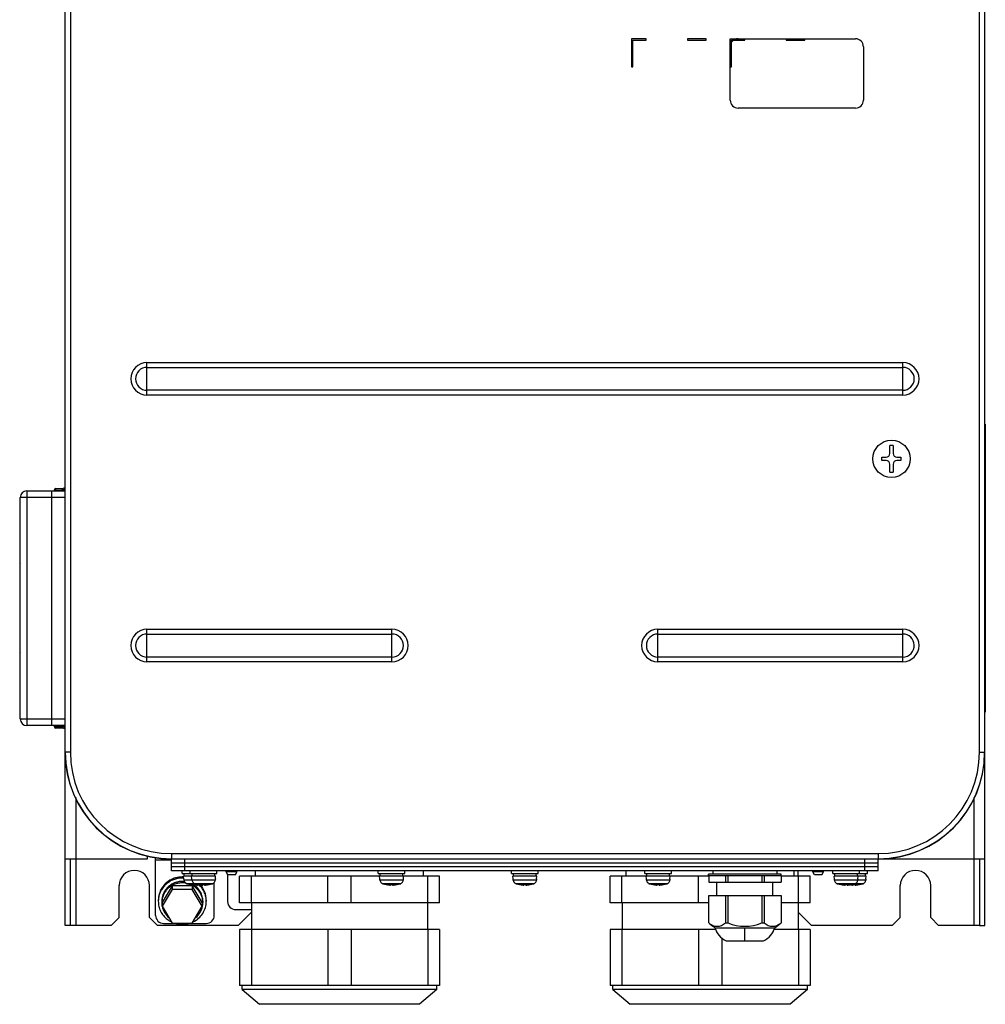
# Model space of a CAD drawing. Header units: millimetres. Extents: x 0 to 3364, y 0 to 2378.
# Tile 6 of 32: x 1522 to 1884, y 481 to 850. Entities that reach past the tile are written whole.
import ezdxf

# ---------------------------------------------------------------- set-up
doc = ezdxf.new("R2010")
doc.units = ezdxf.units.MM
doc.header["$LTSCALE"] = 185.02
doc.layers.add('00_COMPONENTS', color=7, linetype='CONTINUOUS')

msp = doc.modelspace()

# ---------------------------------------------------------------- linework, layer by layer
at = {"layer": '00_COMPONENTS', "color": 7, "linetype": 'CONTINUOUS'}
for p, q in [((1538.87, 510.58), (1538.87, 1733.08)), ((1883.87, 510.58), (1883.87, 1733.58)), ((1756.87, 843.08), (1751.37, 843.08)), ((1751.37, 843.08), (1751.37, 832.58)), ((1751.87, 842.58), (1756.87, 842.58)), ((1751.87, 832.58), (1751.87, 842.58)), ((1756.87, 842.58), (1756.87, 843.08)), ((1779.37, 843.08), (1772.37, 843.08)), ((1772.37, 843.08), (1772.37, 842.58)), ((1772.37, 842.58), (1779.37, 842.58)), ((1779.37, 842.58), (1779.37, 843.08)), ((1788.37, 843.08), (1835.37, 843.08)), ((1788.37, 820.08), (1788.37, 843.08)), ((1788.87, 842.58), (1793.87, 842.58)), ((1788.87, 832.58), (1788.87, 842.58)), ((1793.87, 842.58), (1793.87, 843.08)), ((1809.37, 843.08), (1809.37, 842.58)), ((1809.37, 842.58), (1816.37, 842.58)), ((1816.37, 842.58), (1816.37, 843.08)), ((1838.37, 840.08), (1838.37, 820.08)), ((1751.37, 832.58), (1751.87, 832.58)), ((1788.37, 832.58), (1788.87, 832.58)), ((1835.37, 817.08), (1791.37, 817.08)), ((1884.07, 698.58), (1884.07, 590.58)), ((1849.53, 690.53), (1848.21, 690.53)), ((1848.21, 687.55), (1848.21, 690.53)), ((1849.53, 690.53), (1849.53, 687.55)), ((1845.31, 686.24), (1846.89, 686.24)), ((1845.31, 684.92), (1845.31, 686.24)), ((1846.89, 684.92), (1845.31, 684.92)), ((1848.21, 680.63), (1848.21, 683.6)), ((1849.53, 683.6), (1849.53, 680.63)), ((1850.84, 686.24), (1852.43, 686.24)), ((1852.43, 684.92), (1850.84, 684.92)), ((1852.43, 686.24), (1852.43, 684.92)), ((1848.21, 680.63), (1849.53, 680.63)), ((1524.57, 673.58), (1538.87, 673.58)), ((1533.87, 585.58), (1533.87, 673.58)), ((1534.87, 673.58), (1534.87, 674.02)), ((1535.36, 674.51), (1538.36, 674.57)), ((1522.07, 588.08), (1522.07, 671.08)), ((1521.87, 645.86), (1521.87, 613.29)), ((1538.87, 585.58), (1524.57, 585.58)), ((1534.87, 585.14), (1534.87, 585.58)), ((1538.36, 584.59), (1535.36, 584.64)), ((1538.93, 575.58), (1538.87, 575.58)), ((1883.8, 575.58), (1883.87, 575.58)), ((1538.87, 535.58), (1569.87, 535.58)), ((1569.87, 535.58), (1569.87, 536.7)), ((1572.87, 514.33), (1572.87, 536.1)), ((1578.87, 531.08), (1578.87, 535.64)), ((1578.87, 535.58), (1883.87, 535.58)), ((1843.87, 531.08), (1843.87, 535.64)), ((1578.87, 534.08), (1843.87, 534.08)), ((1843.87, 532.58), (1578.87, 532.58)), ((1843.87, 531.08), (1578.87, 531.08)), ((1582.87, 530.08), (1582.87, 531.08)), ((1582.87, 530.08), (1595.87, 530.08)), ((1595.37, 529.08), (1583.37, 529.08)), ((1583.46, 528.08), (1583.37, 529.08)), ((1583.47, 528.08), (1583.46, 528.08)), ((1583.51, 527.61), (1583.47, 528.08)), ((1583.62, 529.08), (1583.62, 530.08)), ((1585.87, 530.08), (1585.87, 531.08)), ((1586.46, 528.08), (1586.37, 529.08)), ((1586.47, 528.08), (1586.46, 528.08)), ((1586.51, 527.61), (1586.47, 528.08)), ((1586.62, 529.08), (1586.62, 530.08)), ((1595.12, 529.08), (1595.12, 530.08)), ((1595.27, 528.08), (1595.23, 527.61)), ((1595.28, 528.08), (1595.27, 528.08)), ((1595.28, 528.08), (1595.37, 529.08)), ((1595.87, 530.08), (1595.87, 531.08)), ((1599.37, 530.79), (1599.37, 531.08)), ((1603.37, 530.79), (1599.37, 530.79)), ((1599.96, 529.58), (1599.37, 530.79)), ((1599.87, 529.76), (1599.87, 519.58)), ((1602.78, 529.58), (1599.96, 529.58)), ((1602.78, 529.58), (1603.37, 530.79)), ((1603.37, 530.79), (1603.37, 531.08)), ((1679.37, 529.08), (1604.37, 529.08)), ((1604.37, 519.08), (1604.37, 529.08)), ((1608.76, 519.08), (1608.76, 529.08)), ((1610.37, 529.08), (1610.37, 531.08)), ((1637.47, 519.08), (1637.47, 529.08)), ((1646.26, 519.08), (1646.26, 529.08)), ((1656.37, 530.08), (1656.37, 531.08)), ((1656.37, 530.08), (1666.37, 530.08)), ((1656.96, 528.08), (1656.87, 529.08)), ((1656.97, 528.08), (1656.96, 528.08)), ((1657.01, 527.61), (1656.97, 528.08)), ((1657.12, 529.08), (1657.12, 530.08)), ((1665.62, 529.08), (1665.62, 530.08)), ((1665.77, 528.08), (1665.73, 527.61)), ((1665.78, 528.08), (1665.77, 528.08)), ((1665.78, 528.08), (1665.87, 529.08)), ((1666.37, 530.08), (1666.37, 531.08)), ((1673.37, 529.08), (1673.37, 531.08)), ((1674.97, 519.08), (1674.97, 529.08)), ((1679.37, 519.08), (1679.37, 529.08)), ((1706.37, 530.08), (1706.37, 531.08)), ((1706.37, 530.08), (1716.37, 530.08)), ((1715.87, 529.08), (1706.87, 529.08)), ((1706.96, 528.08), (1706.87, 529.08)), ((1706.97, 528.08), (1706.96, 528.08)), ((1707.01, 527.61), (1706.97, 528.08)), ((1707.12, 529.08), (1707.12, 530.08)), ((1715.62, 529.08), (1715.62, 530.08)), ((1715.77, 528.08), (1715.73, 527.61)), ((1715.78, 528.08), (1715.77, 528.08)), ((1715.78, 528.08), (1715.87, 529.08)), ((1716.37, 530.08), (1716.37, 531.08)), ((1780.3, 529.08), (1743.37, 529.08)), ((1743.37, 519.08), (1743.37, 529.08)), ((1747.76, 519.08), (1747.76, 529.08)), ((1749.37, 529.08), (1749.37, 531.08)), ((1756.37, 530.08), (1756.37, 531.08)), ((1756.37, 530.08), (1766.37, 530.08)), ((1756.96, 528.08), (1756.87, 529.08)), ((1756.97, 528.08), (1756.96, 528.08)), ((1757.01, 527.61), (1756.97, 528.08)), ((1757.12, 529.08), (1757.12, 530.08)), ((1765.62, 529.08), (1765.62, 530.08)), ((1765.77, 528.08), (1765.73, 527.61)), ((1765.78, 528.08), (1765.77, 528.08)), ((1765.78, 528.08), (1765.87, 529.08)), ((1766.37, 530.08), (1766.37, 531.08)), ((1776.47, 519.08), (1776.47, 529.08)), ((1807.45, 529.88), (1780.29, 529.88)), ((1780.29, 529.38), (1780.29, 529.88)), ((1780.29, 529.38), (1807.45, 529.38)), ((1780.3, 529.38), (1780.3, 526.88)), ((1781.87, 531.08), (1781.87, 529.88)), ((1786.65, 529.38), (1786.65, 526.88)), ((1787.52, 529.38), (1787.52, 526.88)), ((1800.22, 529.38), (1800.22, 526.88)), ((1801.09, 529.38), (1801.09, 526.88)), ((1805.87, 531.08), (1805.87, 529.88)), ((1807.44, 529.38), (1807.44, 526.88)), ((1818.37, 529.08), (1807.44, 529.08)), ((1807.45, 529.38), (1807.45, 529.88)), ((1812.37, 529.08), (1812.37, 531.08)), ((1813.97, 519.08), (1813.97, 529.08)), ((1818.37, 519.08), (1818.37, 529.08)), ((1819.37, 530.79), (1819.37, 531.08)), ((1823.37, 530.79), (1819.37, 530.79)), ((1819.96, 529.58), (1819.37, 530.79)), ((1822.78, 529.58), (1819.96, 529.58)), ((1822.78, 529.58), (1823.37, 530.79)), ((1823.37, 530.79), (1823.37, 531.08)), ((1826.87, 530.08), (1826.87, 531.08)), ((1826.87, 530.08), (1839.87, 530.08)), ((1839.37, 529.08), (1827.37, 529.08)), ((1827.46, 528.08), (1827.37, 529.08)), ((1827.47, 528.08), (1827.46, 528.08)), ((1827.51, 527.61), (1827.47, 528.08)), ((1827.62, 529.08), (1827.62, 530.08)), ((1836.12, 529.08), (1836.12, 530.08)), ((1836.27, 528.08), (1836.23, 527.61)), ((1836.28, 528.08), (1836.27, 528.08)), ((1836.28, 528.08), (1836.37, 529.08)), ((1836.87, 530.08), (1836.87, 531.08)), ((1839.12, 529.08), (1839.12, 530.08)), ((1839.27, 528.08), (1839.23, 527.61)), ((1839.28, 528.08), (1839.27, 528.08)), ((1839.28, 528.08), (1839.37, 529.08)), ((1839.87, 530.08), (1839.87, 531.08)), ((1579.12, 525.47), (1575.36, 519.19)), ((1586.62, 525.47), (1579.12, 525.47)), ((1579.12, 525.47), (1579.12, 524.1)), ((1590.37, 519.19), (1586.62, 525.47)), ((1586.62, 525.47), (1586.62, 524.1)), ((1587.52, 525.98), (1588.22, 525.98)), ((1587.52, 525.81), (1587.52, 525.98)), ((1588.22, 525.98), (1588.22, 525.81)), ((1590.52, 525.98), (1591.22, 525.98)), ((1590.52, 525.81), (1590.52, 525.98)), ((1591.22, 525.98), (1591.22, 525.81)), ((1594.87, 514.33), (1594.87, 526.75)), ((1661.02, 525.98), (1661.72, 525.98)), ((1661.02, 525.81), (1661.02, 525.98)), ((1661.72, 525.98), (1661.72, 525.81)), ((1711.02, 525.98), (1711.72, 525.98)), ((1711.02, 525.81), (1711.02, 525.98)), ((1711.72, 525.98), (1711.72, 525.81)), ((1761.02, 525.98), (1761.72, 525.98)), ((1761.02, 525.81), (1761.02, 525.98)), ((1761.72, 525.98), (1761.72, 525.81)), ((1780.3, 526.88), (1807.44, 526.88)), ((1783.37, 521.88), (1783.37, 526.88)), ((1804.37, 521.88), (1804.37, 526.88)), ((1831.52, 525.98), (1832.22, 525.98)), ((1831.52, 525.81), (1831.52, 525.98)), ((1832.22, 525.98), (1832.22, 525.81)), ((1834.52, 525.98), (1835.22, 525.98)), ((1834.52, 525.81), (1834.52, 525.98)), ((1835.22, 525.98), (1835.22, 525.81)), ((1579.12, 524.1), (1575.36, 517.82)), ((1586.62, 524.1), (1579.12, 524.1)), ((1590.37, 517.82), (1586.62, 524.1)), ((1780.3, 521.88), (1807.44, 521.88)), ((1780.3, 511.61), (1780.3, 521.88)), ((1786.65, 521.88), (1786.65, 511.62)), ((1787.52, 521.88), (1787.52, 511.62)), ((1800.22, 521.88), (1800.22, 511.62)), ((1801.09, 521.88), (1801.09, 511.62)), ((1807.44, 521.88), (1807.44, 511.62)), ((1573.87, 520.12), (1573.87, 519.71)), ((1575.17, 519.71), (1575.17, 519.19)), ((1575.36, 519.19), (1575.36, 517.82)), ((1575.36, 517.82), (1579.12, 511.54)), ((1586.62, 511.54), (1590.37, 517.82)), ((1590.37, 519.19), (1590.37, 517.82)), ((1590.57, 519.71), (1590.57, 519.19)), ((1591.87, 520.12), (1591.87, 519.71)), ((1679.37, 519.08), (1604.37, 519.08)), ((1608.87, 519.08), (1608.87, 509.08)), ((1674.87, 519.08), (1674.87, 509.08)), ((1780.3, 519.08), (1743.37, 519.08)), ((1747.87, 519.08), (1747.87, 509.08)), ((1818.37, 519.08), (1807.44, 519.08)), ((1813.87, 519.08), (1813.87, 509.08)), ((1602.87, 516.58), (1608.87, 516.58)), ((1540.87, 510.58), (1538.87, 510.58)), ((1575.87, 511.43), (1580.19, 511.43)), ((1579.12, 511.54), (1586.62, 511.54)), ((1585.54, 511.43), (1591.87, 511.43)), ((1782.66, 509.77), (1805.07, 509.77)), ((1881.87, 510.58), (1883.87, 510.58)), ((1679.37, 509.08), (1604.37, 509.08)), ((1604.37, 509.08), (1604.37, 488.08)), ((1608.76, 509.08), (1608.76, 488.08)), ((1637.47, 509.08), (1637.47, 488.08)), ((1646.26, 509.08), (1646.26, 488.08)), ((1674.97, 509.08), (1674.97, 488.08)), ((1679.37, 509.08), (1679.37, 488.08)), ((1783, 509.08), (1743.37, 509.08)), ((1743.37, 509.08), (1743.37, 488.08)), ((1747.76, 509.08), (1747.76, 488.08)), ((1776.47, 509.08), (1776.47, 488.08)), ((1785.26, 505.98), (1785.26, 488.08)), ((1818.37, 509.08), (1804.74, 509.08)), ((1813.97, 509.08), (1813.97, 488.08)), ((1818.37, 509.08), (1818.37, 488.08)), ((1786.87, 504.88), (1800.87, 504.88)), ((1679.37, 488.08), (1604.37, 488.08)), ((1605.37, 486.58), (1605.37, 488.08)), ((1678.37, 486.58), (1678.37, 488.08)), ((1818.37, 488.08), (1743.37, 488.08)), ((1744.37, 486.58), (1744.37, 488.08)), ((1817.37, 486.58), (1817.37, 488.08)), ((1678.37, 486.58), (1605.37, 486.58)), ((1605.37, 486.58), (1611.87, 481.08)), ((1678.37, 486.58), (1671.87, 481.08)), ((1817.37, 486.58), (1744.37, 486.58)), ((1744.37, 486.58), (1750.87, 481.08)), ((1817.37, 486.58), (1810.87, 481.08)), ((1671.87, 481.08), (1611.87, 481.08)), ((1810.87, 481.08), (1750.87, 481.08))]:
    msp.add_line(p, q, dxfattribs=at)
at = {"layer": '00_COMPONENTS', "color": 9, "linetype": 'CONTINUOUS'}
for p, q in [((1540.87, 1695.58), (1540.87, 575.58)), ((1881.87, 575.58), (1881.87, 1695.58)), ((1569.62, 721.66), (1853.12, 721.66)), ((1569.62, 709.49), (1569.62, 721.66)), ((1569.62, 719.88), (1853.12, 719.88)), ((1853.12, 709.49), (1853.12, 721.66)), ((1853.12, 711.27), (1569.62, 711.27)), ((1853.12, 709.49), (1569.62, 709.49)), ((1524.57, 673.58), (1524.57, 585.58)), ((1535.36, 674.02), (1534.87, 674.02)), ((1535.36, 674.02), (1537.85, 674.06)), ((1535.36, 673.58), (1535.36, 674.02)), ((1537.85, 674.06), (1538.87, 674.07)), ((1537.85, 674.06), (1537.85, 673.58)), ((1538.87, 671.08), (1522.07, 671.08)), ((1521.87, 645.86), (1521.98, 645.86)), ((1569.62, 621.66), (1661.52, 621.66)), ((1569.62, 609.49), (1569.62, 621.66)), ((1661.52, 609.49), (1661.52, 621.66)), ((1761.22, 621.66), (1853.12, 621.66)), ((1761.22, 609.49), (1761.22, 621.66)), ((1853.12, 609.49), (1853.12, 621.66)), ((1569.62, 619.88), (1661.52, 619.88)), ((1761.22, 619.88), (1853.12, 619.88)), ((1521.98, 613.29), (1521.87, 613.29)), ((1661.52, 611.27), (1569.62, 611.27)), ((1661.52, 609.49), (1569.62, 609.49)), ((1853.12, 611.27), (1761.22, 611.27)), ((1853.12, 609.49), (1761.22, 609.49)), ((1522.07, 588.08), (1538.87, 588.08)), ((1534.87, 585.14), (1535.36, 585.14)), ((1535.36, 585.14), (1535.36, 585.58)), ((1537.85, 585.09), (1535.36, 585.14)), ((1537.85, 585.58), (1537.85, 585.09)), ((1538.87, 585.08), (1537.85, 585.09)), ((1540.87, 575.58), (1538.93, 575.58)), ((1881.87, 575.58), (1883.8, 575.58)), ((1542.87, 558.63), (1542.87, 510.58)), ((1879.87, 510.58), (1879.87, 558.63)), ((1578.87, 537.58), (1843.87, 537.58)), ((1578.87, 537.58), (1578.87, 535.64)), ((1583.87, 531.08), (1583.87, 535.58)), ((1838.87, 531.08), (1838.87, 535.58)), ((1843.87, 537.58), (1843.87, 535.64)), ((1578.87, 535.07), (1572.87, 535.07)), ((1595.23, 527.61), (1583.51, 527.61)), ((1594.05, 526.21), (1584.68, 526.21)), ((1665.73, 527.61), (1657.01, 527.61)), ((1664.55, 526.21), (1658.18, 526.21)), ((1715.73, 527.61), (1707.01, 527.61)), ((1714.55, 526.21), (1708.18, 526.21)), ((1765.73, 527.61), (1757.01, 527.61)), ((1764.55, 526.21), (1758.18, 526.21)), ((1839.23, 527.61), (1827.51, 527.61)), ((1838.05, 526.21), (1828.68, 526.21)), ((1793.87, 504.88), (1793.87, 509.77))]:
    msp.add_line(p, q, dxfattribs=at)
at = {"layer": '00_COMPONENTS', "color": 3, "linetype": 'CONTINUOUS'}
for p, q in [((1540.87, 510.58), (1540.87, 535.58)), ((1881.87, 535.58), (1881.87, 510.58)), ((1813.87, 529.08), (1813.87, 531.08)), ((1559.17, 513.58), (1559.17, 525.58)), ((1570.57, 513.58), (1570.57, 525.58)), ((1852.17, 513.58), (1852.17, 525.58)), ((1863.57, 513.58), (1863.57, 525.58)), ((1556.17, 510.58), (1559.17, 513.58)), ((1570.57, 513.58), (1573.57, 510.58)), ((1603.87, 510.58), (1608.87, 515.58)), ((1813.87, 515.58), (1818.87, 510.58)), ((1849.17, 510.58), (1852.17, 513.58)), ((1863.57, 513.58), (1866.57, 510.58)), ((1556.17, 510.58), (1540.87, 510.58)), ((1603.87, 510.58), (1573.57, 510.58)), ((1849.17, 510.58), (1818.87, 510.58)), ((1881.87, 510.58), (1866.57, 510.58))]:
    msp.add_line(p, q, dxfattribs=at)
at = {"layer": '00_COMPONENTS', "color": 7, "linetype": 'CONTINUOUS'}
msp.add_circle((1848.87, 685.58), 7, dxfattribs=at)
for centre, radius, start, end in [((1791.37, 840.08), 3, 90, 180), ((1835.37, 840.08), 3, 0, 90), ((1791.37, 820.08), 3, 180, 270), ((1835.37, 820.08), 3, 270, 360), ((1846.89, 687.55), 1.32, 269.9709, 359.9419), ((1850.84, 687.55), 1.32, 180, 270), ((1846.89, 683.6), 1.31, 0, 90), ((1850.84, 683.6), 1.32, 90, 180), ((1524.57, 671.08), 2.5, 90, 180), ((1535.37, 674.02), 0.5, 91, 180), ((1538.37, 674.07), 0.5, 0.0001, 90.9964), ((1522.37, 645.86), 0.5, 121.7208, 180), ((1522.37, 613.29), 0.5, 180, 238.2792), ((1524.57, 588.08), 2.5, 180, 270), ((1535.37, 585.14), 0.5, 180, 269), ((1538.37, 585.08), 0.5, 269.0036, 359.9999), ((1578.87, 575.58), 40, 180, 270), ((1578.87, 575.58), 39.94, 180, 270), ((1843.87, 575.58), 40, 270, 360), ((1843.87, 575.58), 39.94, 270, 360), ((1582.87, 519.5), 9.31, 86.7185, 89.9984), ((1582.87, 519.09), 9.32, 86.4901, 89.9983), ((1582.87, 519.17), 7.98, 83.924, 89.9964), ((1582.87, 518.65), 7.98, 79.9917, 89.9935), ((1585.1, 527.75), 1.6, 185.0271, 194.8915), ((1585.11, 527.76), 1.6, 214.9153, 224.7467), ((1585.11, 527.77), 1.62, 244.7459, 254.5864), ((1587.87, 537.78), 11.99, 254.5942, 265.9364), ((1588.1, 527.75), 1.6, 185.0271, 194.8915), ((1588.11, 527.76), 1.6, 214.9153, 224.7467), ((1588.11, 527.77), 1.62, 244.7459, 254.5864), ((1590.87, 537.78), 11.99, 254.5942, 265.9364), ((1588.37, 528.18), 2.38, 269.3171, 270.6829), ((1588.25, 532.31), 6.51, 272.4998, 274.1001), ((1587.87, 537.78), 11.99, 274.0636, 276.7937), ((1591.37, 528.18), 2.38, 269.3171, 270.6829), ((1591.25, 532.31), 6.51, 272.4998, 274.1001), ((1590.87, 537.78), 11.99, 274.0636, 285.4058), ((1593.63, 527.77), 1.62, 285.4136, 295.2541), ((1593.63, 527.76), 1.6, 315.2533, 325.0847), ((1593.63, 527.75), 1.6, 345.1085, 354.9729), ((1658.6, 527.75), 1.6, 185.0271, 194.8915), ((1658.61, 527.76), 1.6, 214.9153, 224.7467), ((1658.61, 527.77), 1.62, 244.7459, 254.5864), ((1661.37, 537.78), 11.99, 254.5942, 265.9364), ((1661.87, 528.18), 2.38, 269.3171, 270.6829), ((1661.75, 532.31), 6.51, 272.4998, 274.1001), ((1661.37, 537.78), 11.99, 274.0636, 285.4058), ((1664.13, 527.77), 1.62, 285.4136, 295.2541), ((1664.13, 527.76), 1.6, 315.2533, 325.0847), ((1664.13, 527.75), 1.6, 345.1085, 354.9729), ((1708.6, 527.75), 1.6, 185.0271, 194.8915), ((1708.61, 527.76), 1.6, 214.9153, 224.7467), ((1708.61, 527.77), 1.62, 244.7459, 254.5864), ((1711.37, 537.78), 11.99, 254.5942, 265.9364), ((1711.87, 528.18), 2.38, 269.3171, 270.6829), ((1711.75, 532.31), 6.51, 272.4998, 274.1001), ((1711.37, 537.78), 11.99, 274.0636, 285.4058), ((1714.13, 527.77), 1.62, 285.4136, 295.2541), ((1714.13, 527.76), 1.6, 315.2533, 325.0847), ((1714.13, 527.75), 1.6, 345.1085, 354.9729), ((1758.6, 527.75), 1.6, 185.0271, 194.8915), ((1758.61, 527.76), 1.6, 214.9153, 224.7467), ((1758.61, 527.77), 1.62, 244.7459, 254.5864), ((1761.37, 537.78), 11.99, 254.5942, 265.9364), ((1761.87, 528.18), 2.38, 269.3171, 270.6829), ((1761.75, 532.31), 6.51, 272.4998, 274.1001), ((1761.37, 537.78), 11.99, 274.0636, 285.4058), ((1764.13, 527.77), 1.62, 285.4136, 295.2541), ((1764.13, 527.76), 1.6, 315.2533, 325.0847), ((1764.13, 527.75), 1.6, 345.1085, 354.9729), ((1829.1, 527.75), 1.6, 185.0271, 194.8915), ((1829.11, 527.76), 1.6, 214.9153, 224.7467), ((1829.11, 527.77), 1.62, 244.7459, 254.5864), ((1831.87, 537.78), 11.99, 254.5942, 265.9364), ((1832.37, 528.18), 2.38, 269.3171, 270.6829), ((1832.25, 532.31), 6.51, 272.4998, 274.1001), ((1831.87, 537.78), 11.99, 274.0636, 285.4058), ((1834.87, 537.78), 11.99, 263.2063, 265.9364), ((1834.63, 527.77), 1.62, 285.4136, 295.2541), ((1835.37, 528.18), 2.38, 269.3171, 270.6829), ((1835.25, 532.31), 6.51, 272.4998, 274.1001), ((1834.87, 537.78), 11.99, 274.0636, 285.4058), ((1834.63, 527.76), 1.6, 315.2533, 325.0847), ((1834.63, 527.75), 1.6, 345.1085, 354.9729), ((1837.63, 527.77), 1.62, 285.4136, 295.2541), ((1837.63, 527.76), 1.6, 315.2533, 325.0847), ((1837.63, 527.75), 1.6, 345.1085, 354.9729), ((1582.26, 519.71), 8.4, 177.1811, 179.9992), ((1582.36, 519.19), 7.19, 175.8804, 179.9983), ((1582.38, 519.19), 7.21, 180.0161, 191.0926), ((1583.36, 519.19), 7.21, 348.9074, 359.9839), ((1583.38, 519.19), 7.19, 0.0017, 4.1196), ((1583.47, 519.71), 8.4, 0.0008, 2.8189), ((1602.87, 519.58), 3, 180, 270), ((1582.76, 520.06), 9.02, 231.6751, 243.8251), ((1582.87, 520.31), 9.3, 251.5341, 270.0032), ((1582.87, 520.31), 9.3, 269.9968, 288.4659), ((1793.87, 526.58), 20.2, 227.8156, 236.3161), ((1790.06, 511.88), 7.69, 195.8992, 245.4705), ((1787.08, 522.84), 11.23, 267.7911, 272.2089), ((1793.87, 526.58), 16.25, 247.0018, 292.9982), ((1800.65, 522.84), 11.23, 267.7911, 272.2089), ((1797.67, 511.88), 7.69, 294.5295, 344.1008), ((1793.87, 526.58), 20.2, 303.6839, 312.1844)]:
    msp.add_arc(centre, radius, start, end, dxfattribs=at)
at = {"layer": '00_COMPONENTS', "color": 9, "linetype": 'CONTINUOUS'}
for centre, radius, start, end in [((1569.62, 715.58), 6.08, 90, 270), ((1569.62, 715.58), 4.3, 90, 270), ((1853.12, 715.58), 6.08, 270, 90), ((1853.12, 715.58), 4.3, 270, 90), ((1569.62, 615.58), 6.08, 90, 270), ((1661.52, 615.58), 6.08, 270, 90), ((1761.22, 615.58), 6.08, 90, 270), ((1853.12, 615.58), 6.08, 270, 90), ((1569.62, 615.58), 4.3, 90, 270), ((1661.52, 615.58), 4.3, 270, 90), ((1761.22, 615.58), 4.3, 90, 270), ((1853.12, 615.58), 4.3, 3.0842, 90), ((1853.12, 615.58), 4.3, 270, 3.0785), ((1578.87, 575.58), 38, 180, 270), ((1843.87, 575.58), 38, 270, 360)]:
    msp.add_arc(centre, radius, start, end, dxfattribs=at)
at = {"layer": '00_COMPONENTS', "color": 3, "linetype": 'CONTINUOUS'}
for centre in [(1564.87, 525.58), (1857.87, 525.58)]:
    msp.add_arc(centre, 5.7, 0, 180, dxfattribs=at)
at = {"layer": '00_COMPONENTS', "color": 9, "linetype": 'CONTINUOUS'}
for points, knots in [([(1535.36, 674.51), (1535.36, 674.51), (1535.36, 674.49), (1535.35, 674.47), (1535.36, 674.42), (1535.36, 674.34), (1535.36, 674.2), (1535.36, 674.08), (1535.36, 674.02)], [0, 0, 0, 0, 0.019517, 0.076464, 0.168853, 0.293211, 0.617423, 1, 1, 1, 1]), ([(1537.85, 674.56), (1537.85, 674.56), (1537.85, 674.54), (1537.85, 674.52), (1537.85, 674.47), (1537.85, 674.38), (1537.85, 674.24), (1537.85, 674.12), (1537.85, 674.06)], [0, 0, 0, 0, 0.019558, 0.076469, 0.168957, 0.293199, 0.61748, 1, 1, 1, 1]), ([(1535.36, 585.14), (1535.36, 585.07), (1535.36, 584.96), (1535.36, 584.82), (1535.36, 584.73), (1535.35, 584.68), (1535.36, 584.66), (1535.36, 584.64), (1535.36, 584.64)], [0, 0, 0, 0, 0.382564, 0.706767, 0.83112, 0.92352, 0.980474, 1, 1, 1, 1]), ([(1537.85, 584.59), (1537.85, 584.59), (1537.85, 584.61), (1537.85, 584.64), (1537.85, 584.68), (1537.85, 584.77), (1537.85, 584.91), (1537.85, 585.03), (1537.85, 585.09)], [0, 0, 0, 0, 0.019558, 0.076469, 0.168957, 0.293199, 0.61748, 1, 1, 1, 1])]:
    msp.add_open_spline(points, degree=3, knots=knots, dxfattribs=at)
at = {"layer": '00_COMPONENTS', "color": 7, "linetype": 'CONTINUOUS'}
for points, knots in [([(1582.87, 528.81), (1582.28, 528.81), (1581.1, 528.7), (1579.41, 528.21), (1577.84, 527.4), (1576.47, 526.31), (1575.34, 524.99), (1574.5, 523.47), (1573.98, 521.83), (1573.87, 520.69), (1573.87, 520.12)], [0, 0, 0, 0, 0.12712, 0.253913, 0.380121, 0.505552, 0.630138, 0.753938, 0.877133, 1, 1, 1, 1]), ([(1582.87, 528.4), (1582.3, 528.4), (1581.16, 528.3), (1579.51, 527.83), (1577.98, 527.07), (1576.62, 526.04), (1575.5, 524.78), (1574.63, 523.34), (1574.07, 521.77), (1573.91, 520.67), (1573.88, 520.12)], [0, 0, 0, 0, 0.127053, 0.253798, 0.379989, 0.50544, 0.630072, 0.753926, 0.877154, 1, 1, 1, 1]), ([(1582.87, 527.14), (1582.37, 527.14), (1581.36, 527.05), (1579.91, 526.62), (1578.57, 525.93), (1577.39, 525), (1576.43, 523.87), (1575.71, 522.58), (1575.27, 521.17), (1575.17, 520.19), (1575.17, 519.71)], [0, 0, 0, 0, 0.12712, 0.253913, 0.380121, 0.505552, 0.630138, 0.753938, 0.877133, 1, 1, 1, 1]), ([(1582.87, 526.63), (1582.39, 526.63), (1581.42, 526.54), (1580.03, 526.15), (1578.74, 525.52), (1577.59, 524.66), (1576.62, 523.62), (1575.88, 522.41), (1575.38, 521.09), (1575.22, 520.17), (1575.19, 519.71)], [0, 0, 0, 0, 0.127021, 0.253742, 0.379924, 0.505382, 0.630035, 0.753914, 0.877158, 1, 1, 1, 1]), ([(1590.55, 519.71), (1590.5, 520.38), (1590.21, 521.73), (1589.23, 523.54), (1587.78, 525.04), (1586.57, 525.74), (1585.93, 526.01)], [0, 0, 0, 0, 0.247187, 0.495878, 0.746794, 1, 1, 1, 1]), ([(1587.02, 525.81), (1587.08, 525.81), (1587.17, 525.8), (1587.29, 525.8), (1587.37, 525.8), (1587.43, 525.8), (1587.48, 525.8), (1587.5, 525.8), (1587.52, 525.81), (1587.52, 525.81)], [0, 0, 0, 0, 0.381065, 0.553202, 0.704048, 0.827834, 0.919931, 0.977237, 1, 1, 1, 1]), ([(1590.57, 519.71), (1590.57, 520.3), (1590.42, 521.51), (1589.75, 523.2), (1588.69, 524.69), (1587.75, 525.49), (1587.25, 525.83)], [0, 0, 0, 0, 0.247873, 0.496731, 0.747326, 1, 1, 1, 1]), ([(1588.22, 525.81), (1588.22, 525.81), (1588.23, 525.8), (1588.24, 525.8), (1588.25, 525.8)], [0, 0, 0, 0, 0.287397, 1, 1, 1, 1]), ([(1588.25, 525.8), (1588.26, 525.8), (1588.29, 525.8), (1588.31, 525.8), (1588.34, 525.8)], [0, 0, 0, 0, 0.197222, 1, 1, 1, 1]), ([(1588.39, 525.8), (1588.41, 525.8), (1588.45, 525.8), (1588.5, 525.8), (1588.54, 525.8)], [0, 0, 0, 0, 0.230423, 1, 1, 1, 1]), ([(1591.86, 520.12), (1591.83, 520.66), (1591.67, 521.74), (1591.13, 523.28), (1590.3, 524.69), (1589.58, 525.52), (1589.19, 525.9)], [0, 0, 0, 0, 0.24845, 0.497642, 0.748057, 1, 1, 1, 1]), ([(1591.87, 520.12), (1591.87, 521.16), (1591.47, 523.26), (1590.34, 525.07), (1589.64, 525.85)], [0, 0, 0, 0, 0.49794, 1, 1, 1, 1]), ([(1590.02, 525.81), (1590.08, 525.81), (1590.17, 525.8), (1590.29, 525.8), (1590.37, 525.8), (1590.43, 525.8), (1590.48, 525.8), (1590.5, 525.8), (1590.52, 525.81), (1590.52, 525.81)], [0, 0, 0, 0, 0.381065, 0.553202, 0.704048, 0.827834, 0.919931, 0.977237, 1, 1, 1, 1]), ([(1591.22, 525.81), (1591.22, 525.81), (1591.23, 525.8), (1591.24, 525.8), (1591.25, 525.8)], [0, 0, 0, 0, 0.287397, 1, 1, 1, 1]), ([(1591.25, 525.8), (1591.26, 525.8), (1591.29, 525.8), (1591.31, 525.8), (1591.34, 525.8)], [0, 0, 0, 0, 0.197222, 1, 1, 1, 1]), ([(1591.39, 525.8), (1591.41, 525.8), (1591.45, 525.8), (1591.5, 525.8), (1591.54, 525.8)], [0, 0, 0, 0, 0.230423, 1, 1, 1, 1]), ([(1660.52, 525.81), (1660.58, 525.81), (1660.67, 525.8), (1660.79, 525.8), (1660.87, 525.8), (1660.93, 525.8), (1660.98, 525.8), (1661, 525.8), (1661.02, 525.81), (1661.02, 525.81)], [0, 0, 0, 0, 0.381065, 0.553202, 0.704048, 0.827834, 0.919931, 0.977237, 1, 1, 1, 1]), ([(1661.72, 525.81), (1661.72, 525.81), (1661.73, 525.8), (1661.74, 525.8), (1661.75, 525.8)], [0, 0, 0, 0, 0.287397, 1, 1, 1, 1]), ([(1661.75, 525.8), (1661.76, 525.8), (1661.79, 525.8), (1661.81, 525.8), (1661.84, 525.8)], [0, 0, 0, 0, 0.197222, 1, 1, 1, 1]), ([(1661.89, 525.8), (1661.91, 525.8), (1661.95, 525.8), (1662, 525.8), (1662.04, 525.8)], [0, 0, 0, 0, 0.230423, 1, 1, 1, 1]), ([(1710.52, 525.81), (1710.58, 525.81), (1710.67, 525.8), (1710.79, 525.8), (1710.87, 525.8), (1710.93, 525.8), (1710.98, 525.8), (1711, 525.8), (1711.02, 525.81), (1711.02, 525.81)], [0, 0, 0, 0, 0.381065, 0.553202, 0.704048, 0.827834, 0.919931, 0.977237, 1, 1, 1, 1]), ([(1711.72, 525.81), (1711.72, 525.81), (1711.73, 525.8), (1711.74, 525.8), (1711.75, 525.8)], [0, 0, 0, 0, 0.287397, 1, 1, 1, 1]), ([(1711.75, 525.8), (1711.76, 525.8), (1711.79, 525.8), (1711.81, 525.8), (1711.84, 525.8)], [0, 0, 0, 0, 0.197222, 1, 1, 1, 1]), ([(1711.89, 525.8), (1711.91, 525.8), (1711.95, 525.8), (1712, 525.8), (1712.04, 525.8)], [0, 0, 0, 0, 0.230423, 1, 1, 1, 1]), ([(1760.52, 525.81), (1760.58, 525.81), (1760.67, 525.8), (1760.79, 525.8), (1760.87, 525.8), (1760.93, 525.8), (1760.98, 525.8), (1761, 525.8), (1761.02, 525.81), (1761.02, 525.81)], [0, 0, 0, 0, 0.381065, 0.553202, 0.704048, 0.827834, 0.919931, 0.977237, 1, 1, 1, 1]), ([(1761.72, 525.81), (1761.72, 525.81), (1761.73, 525.8), (1761.74, 525.8), (1761.75, 525.8)], [0, 0, 0, 0, 0.287397, 1, 1, 1, 1]), ([(1761.75, 525.8), (1761.76, 525.8), (1761.79, 525.8), (1761.81, 525.8), (1761.84, 525.8)], [0, 0, 0, 0, 0.197222, 1, 1, 1, 1]), ([(1761.89, 525.8), (1761.91, 525.8), (1761.95, 525.8), (1762, 525.8), (1762.04, 525.8)], [0, 0, 0, 0, 0.230423, 1, 1, 1, 1]), ([(1831.02, 525.81), (1831.08, 525.81), (1831.17, 525.8), (1831.29, 525.8), (1831.37, 525.8), (1831.43, 525.8), (1831.48, 525.8), (1831.5, 525.8), (1831.52, 525.81), (1831.52, 525.81)], [0, 0, 0, 0, 0.381065, 0.553202, 0.704048, 0.827834, 0.919931, 0.977237, 1, 1, 1, 1]), ([(1832.22, 525.81), (1832.22, 525.81), (1832.23, 525.8), (1832.24, 525.8), (1832.25, 525.8)], [0, 0, 0, 0, 0.287397, 1, 1, 1, 1]), ([(1832.25, 525.8), (1832.26, 525.8), (1832.29, 525.8), (1832.31, 525.8), (1832.34, 525.8)], [0, 0, 0, 0, 0.197222, 1, 1, 1, 1]), ([(1832.39, 525.8), (1832.41, 525.8), (1832.45, 525.8), (1832.5, 525.8), (1832.54, 525.8)], [0, 0, 0, 0, 0.230423, 1, 1, 1, 1]), ([(1834.02, 525.81), (1834.08, 525.81), (1834.17, 525.8), (1834.29, 525.8), (1834.37, 525.8), (1834.43, 525.8), (1834.48, 525.8), (1834.5, 525.8), (1834.52, 525.81), (1834.52, 525.81)], [0, 0, 0, 0, 0.381065, 0.553202, 0.704048, 0.827834, 0.919931, 0.977237, 1, 1, 1, 1]), ([(1835.22, 525.81), (1835.22, 525.81), (1835.23, 525.8), (1835.24, 525.8), (1835.25, 525.8)], [0, 0, 0, 0, 0.287397, 1, 1, 1, 1]), ([(1835.25, 525.8), (1835.26, 525.8), (1835.29, 525.8), (1835.31, 525.8), (1835.34, 525.8)], [0, 0, 0, 0, 0.197222, 1, 1, 1, 1]), ([(1835.39, 525.8), (1835.41, 525.8), (1835.45, 525.8), (1835.5, 525.8), (1835.54, 525.8)], [0, 0, 0, 0, 0.230423, 1, 1, 1, 1]), ([(1573.87, 519.71), (1573.87, 519.07), (1574.02, 517.78), (1574.67, 515.95), (1575.72, 514.3), (1576.66, 513.38), (1577.17, 512.98)], [0, 0, 0, 0, 0.248156, 0.497146, 0.747638, 1, 1, 1, 1]), ([(1575.3, 517.8), (1575.46, 516.99), (1576.07, 515.41), (1577.17, 514.12), (1577.81, 513.58)], [0, 0, 0, 0, 0.497513, 1, 1, 1, 1]), ([(1586.95, 511.96), (1587.68, 512.32), (1589.05, 513.24), (1590.63, 515.1), (1591.64, 517.31), (1591.87, 518.91), (1591.87, 519.71)], [0, 0, 0, 0, 0.253144, 0.503931, 0.752593, 1, 1, 1, 1]), ([(1587.93, 513.58), (1588.57, 514.12), (1589.67, 515.41), (1590.27, 516.99), (1590.43, 517.8)], [0, 0, 0, 0, 0.502487, 1, 1, 1, 1]), ([(1572.87, 514.33), (1572.87, 513.58), (1573.53, 512.02), (1575.11, 511.43), (1575.87, 511.43)], [0, 0, 0, 0, 0.493873, 1, 1, 1, 1]), ([(1591.87, 511.43), (1592.63, 511.43), (1594.2, 512.02), (1594.87, 513.58), (1594.87, 514.33)], [0, 0, 0, 0, 0.506127, 1, 1, 1, 1]), ([(1780.3, 511.62), (1780.77, 511.22), (1781.76, 510.58), (1783.48, 510.21), (1785.2, 510.58), (1786.19, 511.22), (1786.65, 511.62)], [0, 0, 0, 0, 0.262766, 0.5, 0.737234, 1, 1, 1, 1]), ([(1801.09, 511.62), (1801.55, 511.22), (1802.54, 510.58), (1804.26, 510.21), (1805.98, 510.58), (1806.97, 511.22), (1807.44, 511.62)], [0, 0, 0, 0, 0.262766, 0.5, 0.737234, 1, 1, 1, 1])]:
    msp.add_open_spline(points, degree=3, knots=knots, dxfattribs=at)
for points in [[(1583.56, 527.34), (1583.61, 527.17), (1583.69, 526.99), (1583.79, 526.84)], [(1583.97, 526.63), (1584.1, 526.5), (1584.25, 526.39), (1584.42, 526.31)], [(1586.56, 527.34), (1586.61, 527.17), (1586.69, 526.99), (1586.79, 526.84)], [(1586.97, 526.63), (1587.1, 526.5), (1587.25, 526.39), (1587.42, 526.31)], [(1594.31, 526.31), (1594.48, 526.39), (1594.64, 526.5), (1594.77, 526.63)], [(1594.95, 526.84), (1595.05, 526.99), (1595.13, 527.17), (1595.18, 527.34)], [(1657.06, 527.34), (1657.11, 527.17), (1657.19, 526.99), (1657.29, 526.84)], [(1657.47, 526.63), (1657.6, 526.5), (1657.75, 526.39), (1657.92, 526.31)], [(1664.81, 526.31), (1664.98, 526.39), (1665.14, 526.5), (1665.27, 526.63)], [(1665.45, 526.84), (1665.55, 526.99), (1665.63, 527.17), (1665.68, 527.34)], [(1707.06, 527.34), (1707.11, 527.17), (1707.19, 526.99), (1707.29, 526.84)], [(1707.47, 526.63), (1707.6, 526.5), (1707.75, 526.39), (1707.92, 526.31)], [(1714.81, 526.31), (1714.98, 526.39), (1715.14, 526.5), (1715.27, 526.63)], [(1715.45, 526.84), (1715.55, 526.99), (1715.63, 527.17), (1715.68, 527.34)], [(1757.06, 527.34), (1757.11, 527.17), (1757.19, 526.99), (1757.29, 526.84)], [(1757.47, 526.63), (1757.6, 526.5), (1757.75, 526.39), (1757.92, 526.31)], [(1764.81, 526.31), (1764.98, 526.39), (1765.14, 526.5), (1765.27, 526.63)], [(1765.45, 526.84), (1765.55, 526.99), (1765.63, 527.17), (1765.68, 527.34)], [(1827.56, 527.34), (1827.61, 527.17), (1827.69, 526.99), (1827.79, 526.84)], [(1827.97, 526.63), (1828.1, 526.5), (1828.25, 526.39), (1828.42, 526.31)], [(1835.31, 526.31), (1835.48, 526.39), (1835.64, 526.5), (1835.77, 526.63)], [(1835.95, 526.84), (1836.05, 526.99), (1836.13, 527.17), (1836.18, 527.34)], [(1838.31, 526.31), (1838.48, 526.39), (1838.64, 526.5), (1838.77, 526.63)], [(1838.95, 526.84), (1839.05, 526.99), (1839.13, 527.17), (1839.18, 527.34)]]:
    msp.add_open_spline(points, degree=3, dxfattribs=at)

doc.saveas('drawing.dxf')
